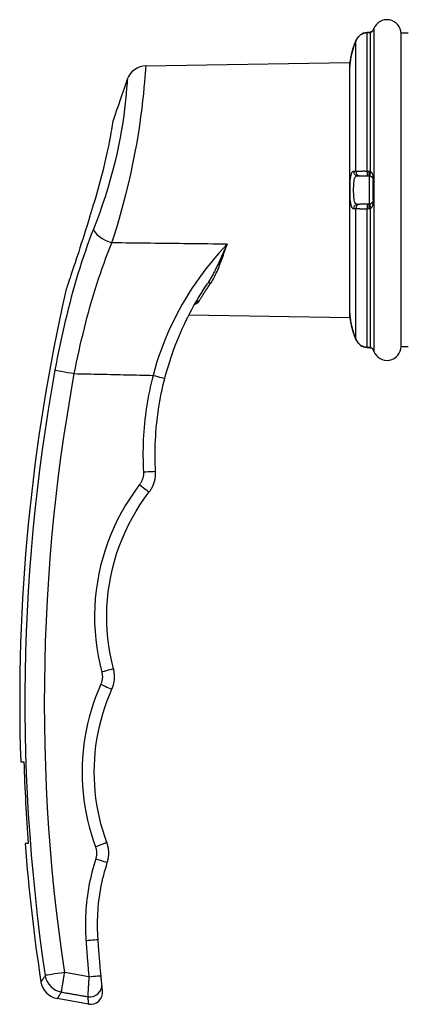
# Model space of a CAD drawing. Header units: inches. Extents: x 26 to 247, y 18 to 162.
# Tile 23 of 30: x 174.8 to 176.7, y 87.03 to 91.85. Entities that reach past the tile are written whole.
import ezdxf

# ---------------------------------------------------------------- set-up
doc = ezdxf.new("R2010")
doc.units = ezdxf.units.IN
doc.header["$MEASUREMENT"] = 0
doc.layers.add('Visible Edges(ANSI)', color=7, linetype='Continuous', lineweight=25)
doc.layers.add('Visible Tangent Edges(ANSI)', color=7, linetype='Continuous', lineweight=25)

msp = doc.modelspace()

# ---------------------------------------------------------------- linework, layer by layer
at = {"layer": 'Visible Edges(ANSI)'}
for p, q in [((176.5114, 91.7844), (176.5024, 91.7837)), ((176.6683, 90.2447), (176.6683, 91.7801)), ((176.7038, 91.7801), (176.6683, 91.7801)), ((175.4206, 91.62), (176.4164, 91.6374)), ((176.4164, 91.6374), (176.4164, 90.3874)), ((176.4549, 91.0826), (176.4658, 91.0824)), ((176.4658, 91.0824), (176.5035, 91.0818)), ((176.5035, 91.0818), (176.5126, 91.0816)), ((176.5319, 90.9628), (176.5319, 91.0619)), ((176.4658, 90.9423), (176.4549, 90.9422)), ((176.5035, 90.943), (176.4658, 90.9423)), ((176.5126, 90.9432), (176.5035, 90.943)), ((175.6631, 90.4602), (175.6631, 90.4601)), ((175.6311, 90.4011), (176.4164, 90.3874)), ((176.5024, 90.2411), (176.5114, 90.2404)), ((176.7038, 90.2447), (176.6683, 90.2447)), ((174.8079, 88.2124), (174.8236, 88.2124)), ((174.8453, 87.8124), (174.8296, 87.8124)), ((175.1391, 87.026), (174.9871, 87.0528))]:
    msp.add_line(p, q, dxfattribs=at)
at = {"layer": 'Visible Edges(ANSI)', "flags": 128}
for points in [[(176.5024, 91.7837), (176.4936, 91.7824), (176.4851, 91.78), (176.477, 91.7763), (176.4695, 91.7716), (176.4628, 91.766), (176.4568, 91.7594), (176.4519, 91.7521), (176.4479, 91.7442)], [(176.5332, 91.7964), (176.5327, 91.7954), (176.5315, 91.7936), (176.5281, 91.7897), (176.5235, 91.7865), (176.5208, 91.7855), (176.5179, 91.785)], [(176.5322, 91.7946), (176.5299, 91.7914), (176.5266, 91.7884), (176.5225, 91.7861), (176.5179, 91.785)], [(176.4365, 91.7132), (176.4337, 91.7044), (176.4311, 91.6955), (176.4288, 91.6867), (176.4266, 91.678), (176.4247, 91.6697), (176.4231, 91.6617), (176.4217, 91.6541), (176.4205, 91.6471), (176.4196, 91.6407), (176.4188, 91.635), (176.4183, 91.63), (176.4178, 91.6259), (176.4175, 91.6226), (176.4173, 91.6203), (176.4172, 91.6188), (176.4172, 91.6184)], [(175.1674, 90.9504), (175.1748, 90.9744), (175.182, 90.9987), (175.189, 91.023), (175.1958, 91.0474), (175.2023, 91.0716), (175.2085, 91.0956), (175.2144, 91.1192), (175.2199, 91.1423), (175.2251, 91.1647), (175.2299, 91.1864), (175.2343, 91.2073), (175.2384, 91.2272), (175.2421, 91.2459), (175.2454, 91.2634), (175.2483, 91.2796), (175.2509, 91.2944), (175.2532, 91.3077), (175.2551, 91.3193), (175.2567, 91.3293), (175.258, 91.3375), (175.259, 91.344), (175.2597, 91.3486), (175.2602, 91.3514), (175.2603, 91.3524)], [(176.5126, 91.0816), (176.5127, 91.0816), (176.5129, 91.0816), (176.513, 91.0816), (176.5131, 91.0816), (176.5133, 91.0816), (176.5134, 91.0816), (176.5136, 91.0816), (176.5137, 91.0816), (176.5139, 91.0816), (176.514, 91.0815), (176.5142, 91.0815), (176.5143, 91.0815), (176.5144, 91.0815), (176.5146, 91.0815), (176.5147, 91.0815), (176.5149, 91.0815), (176.515, 91.0814), (176.5152, 91.0814), (176.5153, 91.0814), (176.5154, 91.0814), (176.5156, 91.0813), (176.5157, 91.0813), (176.5159, 91.0813), (176.516, 91.0813)], [(176.516, 91.0813), (176.5172, 91.081), (176.5184, 91.0806), (176.5195, 91.0802), (176.5206, 91.0797), (176.5217, 91.0792), (176.5227, 91.0786), (176.5236, 91.078), (176.5245, 91.0773), (176.5253, 91.0766), (176.5261, 91.0759), (176.5269, 91.0751), (176.5276, 91.0743), (176.5282, 91.0735), (176.5288, 91.0726), (176.5293, 91.0717), (176.5298, 91.0708), (176.5303, 91.0698), (176.5307, 91.0688), (176.531, 91.0678), (176.5313, 91.0667), (176.5316, 91.0655), (176.5318, 91.0644), (176.5319, 91.0632), (176.5319, 91.0619)], [(175.1469, 90.8845), (175.1478, 90.8873), (175.1486, 90.89), (175.1495, 90.8928), (175.1503, 90.8955), (175.1512, 90.8983), (175.152, 90.901), (175.1529, 90.9038), (175.1538, 90.9065), (175.1546, 90.9093), (175.1555, 90.9121), (175.1563, 90.9148), (175.1572, 90.9176), (175.1581, 90.9203), (175.1589, 90.9231), (175.1598, 90.9259), (175.1606, 90.9286), (175.1615, 90.9314), (175.1623, 90.9341), (175.1632, 90.9368), (175.1641, 90.9396), (175.1649, 90.9423), (175.1658, 90.945), (175.1666, 90.9477), (175.1674, 90.9504)], [(176.516, 90.9435), (176.5159, 90.9435), (176.5157, 90.9435), (176.5156, 90.9434), (176.5154, 90.9434), (176.5153, 90.9434), (176.5152, 90.9434), (176.515, 90.9434), (176.5149, 90.9433), (176.5147, 90.9433), (176.5146, 90.9433), (176.5144, 90.9433), (176.5143, 90.9433), (176.5142, 90.9432), (176.514, 90.9432), (176.5139, 90.9432), (176.5137, 90.9432), (176.5136, 90.9432), (176.5134, 90.9432), (176.5133, 90.9432), (176.5131, 90.9432), (176.513, 90.9432), (176.5129, 90.9432), (176.5127, 90.9432), (176.5126, 90.9432)], [(176.5319, 90.9628), (176.5319, 90.9616), (176.5318, 90.9604), (176.5316, 90.9592), (176.5313, 90.9581), (176.531, 90.957), (176.5307, 90.956), (176.5303, 90.955), (176.5298, 90.954), (176.5293, 90.9531), (176.5288, 90.9522), (176.5282, 90.9513), (176.5275, 90.9505), (176.5269, 90.9497), (176.5261, 90.9489), (176.5253, 90.9481), (176.5245, 90.9474), (176.5236, 90.9468), (176.5227, 90.9461), (176.5217, 90.9456), (176.5206, 90.945), (176.5195, 90.9446), (176.5184, 90.9441), (176.5172, 90.9438), (176.516, 90.9435)], [(175.1469, 90.8845), (175.1397, 90.8613), (175.1325, 90.8383), (175.1253, 90.8155), (175.1182, 90.7932), (175.1113, 90.7715), (175.1045, 90.7504), (175.098, 90.7301), (175.0916, 90.7105), (175.0855, 90.6917), (175.0796, 90.6736), (175.074, 90.6565), (175.0686, 90.6402), (175.0635, 90.6248), (175.0586, 90.61), (175.054, 90.596), (175.0496, 90.5829), (175.0456, 90.5708), (175.0419, 90.5599), (175.0387, 90.5503), (175.0359, 90.5421), (175.0337, 90.5355), (175.0321, 90.5307), (175.0311, 90.5278), (175.0308, 90.5268)], [(175.513, 90.0901), (175.5185, 90.1109), (175.5243, 90.1316), (175.5304, 90.1522), (175.5368, 90.1728), (175.5435, 90.1933), (175.5505, 90.2136), (175.5578, 90.2339), (175.5654, 90.254), (175.5732, 90.274), (175.5813, 90.2938), (175.5897, 90.3135), (175.5983, 90.333), (175.6072, 90.3523), (175.6163, 90.3715), (175.6257, 90.3905), (175.6354, 90.4093), (175.6452, 90.4279), (175.6553, 90.4464), (175.6657, 90.4646), (175.6763, 90.4827), (175.6871, 90.5006), (175.6981, 90.5183), (175.7094, 90.5358), (175.7209, 90.5532)], [(176.4172, 90.4064), (176.4172, 90.4059), (176.4173, 90.4045), (176.4175, 90.4022), (176.4178, 90.3989), (176.4183, 90.3948), (176.4188, 90.3898), (176.4196, 90.3841), (176.4205, 90.3777), (176.4217, 90.3707), (176.4231, 90.3631), (176.4247, 90.3551), (176.4266, 90.3467), (176.4288, 90.3381), (176.4311, 90.3293), (176.4337, 90.3204), (176.4365, 90.3115)], [(176.4479, 90.2806), (176.4519, 90.2727), (176.4568, 90.2654), (176.4628, 90.2588), (176.4695, 90.2532), (176.477, 90.2484), (176.4851, 90.2448), (176.4936, 90.2423), (176.5024, 90.2411)], [(176.5332, 90.2284), (176.5327, 90.2294), (176.5315, 90.2312), (176.5281, 90.2351), (176.5235, 90.2383), (176.5208, 90.2393), (176.5179, 90.2398)], [(176.5322, 90.2302), (176.5299, 90.2334), (176.5266, 90.2364), (176.5225, 90.2387), (176.5179, 90.2398)], [(175.4679, 89.6337), (175.467, 89.6528), (175.4663, 89.672), (175.4658, 89.6912), (175.4656, 89.7104), (175.4657, 89.7296), (175.466, 89.7488), (175.4665, 89.768), (175.4673, 89.7872), (175.4683, 89.8063), (175.4696, 89.8255), (175.4711, 89.8446), (175.4729, 89.8637), (175.4749, 89.8828), (175.4772, 89.9018), (175.4796, 89.9208), (175.4824, 89.9398), (175.4854, 89.9588), (175.4886, 89.9777), (175.4921, 89.9965), (175.4958, 90.0154), (175.4997, 90.0341), (175.5039, 90.0528), (175.5083, 90.0715), (175.513, 90.0901)], [(175.4369, 89.5338), (175.4396, 89.5374), (175.4421, 89.541), (175.4446, 89.5448), (175.4469, 89.5486), (175.4492, 89.5524), (175.4513, 89.5564), (175.4533, 89.5604), (175.4551, 89.5644), (175.4569, 89.5685), (175.4585, 89.5727), (175.46, 89.5768), (175.4614, 89.5811), (175.4627, 89.5853), (175.4638, 89.5896), (175.4648, 89.594), (175.4656, 89.5983), (175.4664, 89.6027), (175.467, 89.6071), (175.4675, 89.6115), (175.4678, 89.6159), (175.468, 89.6204), (175.4681, 89.6248), (175.4681, 89.6293), (175.4679, 89.6337)], [(175.2621, 88.6674), (175.253, 88.7044), (175.2454, 88.7418), (175.2392, 88.7794), (175.2344, 88.8172), (175.2311, 88.8552), (175.2293, 88.8932), (175.2288, 88.9313), (175.2299, 88.9694), (175.2324, 89.0074), (175.2363, 89.0453), (175.2417, 89.083), (175.2485, 89.1205), (175.2567, 89.1578), (175.2664, 89.1946), (175.2774, 89.2311), (175.2898, 89.2672), (175.3037, 89.3028), (175.3189, 89.3378), (175.3354, 89.3723), (175.3532, 89.4062), (175.3724, 89.4393), (175.3927, 89.4717), (175.4142, 89.5032), (175.4369, 89.5338)], [(175.2542, 88.5681), (175.2558, 88.572), (175.2574, 88.5759), (175.2588, 88.5799), (175.2601, 88.5839), (175.2614, 88.588), (175.2625, 88.5921), (175.2634, 88.5962), (175.2643, 88.6003), (175.2651, 88.6045), (175.2657, 88.6087), (175.2662, 88.6129), (175.2666, 88.6171), (175.2669, 88.6213), (175.267, 88.6255), (175.2671, 88.6298), (175.267, 88.634), (175.2668, 88.6382), (175.2665, 88.6424), (175.266, 88.6466), (175.2655, 88.6508), (175.2648, 88.655), (175.264, 88.6591), (175.2631, 88.6633), (175.2621, 88.6674)], [(175.2296, 87.8167), (175.219, 87.847), (175.2093, 87.8776), (175.2007, 87.9086), (175.193, 87.9398), (175.1864, 87.9712), (175.1808, 88.0028), (175.1762, 88.0346), (175.1726, 88.0665), (175.17, 88.0985), (175.1685, 88.1305), (175.168, 88.1626), (175.1686, 88.1947), (175.1701, 88.2268), (175.1727, 88.2588), (175.1763, 88.2907), (175.181, 88.3225), (175.1866, 88.3541), (175.1933, 88.3855), (175.201, 88.4167), (175.2097, 88.4477), (175.2194, 88.4783), (175.23, 88.5086), (175.2416, 88.5386), (175.2542, 88.5681)], [(175.2316, 87.719), (175.2328, 87.723), (175.2339, 87.727), (175.2349, 87.731), (175.2358, 87.7351), (175.2366, 87.7392), (175.2372, 87.7433), (175.2378, 87.7474), (175.2382, 87.7515), (175.2385, 87.7556), (175.2387, 87.7598), (175.2388, 87.7639), (175.2388, 87.7681), (175.2386, 87.7722), (175.2384, 87.7763), (175.238, 87.7805), (175.2375, 87.7846), (175.2369, 87.7887), (175.2362, 87.7927), (175.2354, 87.7968), (175.2344, 87.8008), (175.2334, 87.8048), (175.2322, 87.8088), (175.2309, 87.8128), (175.2296, 87.8167)], [(175.1864, 87.3426), (175.1854, 87.3585), (175.1846, 87.3743), (175.1841, 87.3902), (175.1839, 87.4061), (175.1839, 87.4219), (175.1841, 87.4378), (175.1847, 87.4537), (175.1854, 87.4696), (175.1864, 87.4854), (175.1877, 87.5013), (175.1892, 87.5171), (175.191, 87.5329), (175.193, 87.5487), (175.1953, 87.5645), (175.1978, 87.5802), (175.2006, 87.5959), (175.2036, 87.6115), (175.2069, 87.627), (175.2104, 87.6425), (175.2142, 87.658), (175.2182, 87.6734), (175.2224, 87.6887), (175.2269, 87.7039), (175.2316, 87.719)], [(175.2008, 87.1658), (175.2002, 87.1731), (175.1995, 87.1805), (175.1988, 87.1879), (175.1982, 87.1952), (175.1975, 87.2026), (175.1969, 87.2099), (175.1962, 87.2173), (175.1956, 87.2247), (175.195, 87.232), (175.1944, 87.2394), (175.1937, 87.2468), (175.1931, 87.2542), (175.1925, 87.2615), (175.192, 87.2689), (175.1914, 87.2763), (175.1908, 87.2836), (175.1902, 87.291), (175.1896, 87.2984), (175.1891, 87.3057), (175.1885, 87.3131), (175.188, 87.3205), (175.1874, 87.3279), (175.1869, 87.3352), (175.1864, 87.3426)], [(175.2047, 87.1249), (175.2046, 87.1255), (175.2046, 87.1262), (175.2045, 87.127), (175.2044, 87.128), (175.2043, 87.1291), (175.2042, 87.1303), (175.204, 87.1317), (175.2039, 87.1331), (175.2038, 87.1346), (175.2036, 87.1363), (175.2034, 87.138), (175.2033, 87.1398), (175.2031, 87.1417), (175.2029, 87.1436), (175.2027, 87.1457), (175.2025, 87.1478), (175.2023, 87.1499), (175.2021, 87.1521), (175.2019, 87.1543), (175.2017, 87.1566), (175.2015, 87.1588), (175.2013, 87.1611), (175.201, 87.1634), (175.2008, 87.1658)], [(175.2081, 87.0901), (175.2081, 87.0902), (175.2081, 87.0904), (175.2081, 87.0907), (175.208, 87.0911), (175.208, 87.0916), (175.2079, 87.0923), (175.2078, 87.0931), (175.2078, 87.094), (175.2077, 87.095), (175.2075, 87.0962), (175.2074, 87.0975), (175.2073, 87.0989), (175.2071, 87.1004), (175.207, 87.102), (175.2068, 87.1038), (175.2066, 87.1056), (175.2064, 87.1076), (175.2062, 87.1097), (175.206, 87.112), (175.2057, 87.1143), (175.2055, 87.1168), (175.2052, 87.1194), (175.205, 87.1221), (175.2047, 87.1249)]]:
    msp.add_lwpolyline(points, dxfattribs=at)
at = {"layer": 'Visible Edges(ANSI)'}
for centre, radius, start, end in [((176.5994, 91.7775), 0.0689, 0, 158.6362), ((176.5516, 91.7911), 0.0197, 151.635, 169.6713), ((176.517, 91.8098), 0.0197, 331.635, 338.6362), ((175.4223, 91.5216), 0.0984, 91, 160.4169), ((176.8239, 91.5925), 0.4076, 176.3847, 180), ((176.4368, 91.6169), 0.0197, 175.8475, 176.3847), ((183.9032, 88.5045), 9.1, 160.41692, 161.76292), ((183.9032, 88.5045), 9.1, 167.16009, 181.83957), ((176.8239, 90.4323), 0.4076, 180, 183.6153), ((176.4368, 90.4078), 0.0197, 183.6153, 184.1525), ((176.5516, 90.2337), 0.0197, 190.3287, 208.365), ((176.517, 90.215), 0.0197, 21.3638, 28.365), ((176.5994, 90.2473), 0.0689, 201.3638, 0), ((183.9032, 88.5045), 9.0843, 181.84275, 184.36951), ((183.9032, 88.5045), 9.1, 184.36196, 188.65604), ((175.0042, 87.1498), 0.0984, 188.656, 260), ((175.1494, 87.0842), 0.0591, 260, 5.7812)]:
    msp.add_arc(centre, radius, start, end, dxfattribs=at)
for centre, major_axis, ratio, start_param, end_param in [((176.5105, 91.7882), (-0.0349, -0.0026), 0.109206, 1.589466, 1.777194), ((176.8287, 91.5862), (0.0001, -0.4123), 0.999862, 4.318928, 4.398966), ((176.8287, 90.4386), (-0.0001, -0.4123), 0.999862, 5.02581, 5.105859), ((176.5105, 90.2366), (-0.0349, 0.0026), 0.109206, 4.505991, 4.69372)]:
    msp.add_ellipse(centre, major_axis=major_axis, ratio=ratio, start_param=start_param, end_param=end_param, dxfattribs=at)
at = {"layer": 'Visible Tangent Edges(ANSI)'}
for p, q in [((176.5343, 91.8004), (176.5343, 91.7988)), ((176.5353, 91.8026), (176.5353, 90.2222)), ((176.5024, 91.7836), (176.5115, 91.7843)), ((176.5024, 91.1038), (176.5024, 91.7836)), ((176.5184, 91.1029), (176.5184, 91.7849)), ((176.448, 91.1031), (176.448, 91.7442)), ((176.5115, 91.1036), (176.5024, 91.1038)), ((176.5126, 91.0816), (176.5126, 90.9432)), ((176.5343, 91.0625), (176.5343, 90.9622)), ((176.448, 90.2806), (176.448, 90.9217)), ((176.5024, 90.921), (176.5115, 90.9212)), ((176.5024, 90.2412), (176.5024, 90.921)), ((176.5184, 90.2399), (176.5184, 90.9219)), ((176.5115, 90.2405), (176.5024, 90.2412)), ((176.5343, 90.226), (176.5343, 90.2244)), ((175.1415, 87.1603), (175.0231, 87.1809))]:
    msp.add_line(p, q, dxfattribs=at)
at = {"layer": 'Visible Tangent Edges(ANSI)', "flags": 128}
for points in [[(176.5184, 91.7849), (176.5196, 91.7851), (176.5208, 91.7853), (176.5219, 91.7857), (176.523, 91.7861), (176.524, 91.7866), (176.525, 91.7872), (176.526, 91.7878), (176.5269, 91.7884), (176.5277, 91.7891), (176.5285, 91.7898), (176.5292, 91.7906), (176.5299, 91.7913), (176.5306, 91.7921), (176.5312, 91.7928), (176.5317, 91.7936), (176.5322, 91.7944), (176.5326, 91.7951), (176.533, 91.7958), (176.5334, 91.7965), (176.5337, 91.7972), (176.5339, 91.7977), (176.5341, 91.7982), (176.5342, 91.7986), (176.5343, 91.7988)], [(176.448, 91.7442), (176.4492, 91.7469), (176.4505, 91.7495), (176.4519, 91.7521), (176.4535, 91.7546), (176.4551, 91.757), (176.4569, 91.7594), (176.4588, 91.7617), (176.4608, 91.7638), (176.4628, 91.7659), (176.465, 91.7679), (176.4673, 91.7698), (176.4696, 91.7716), (176.4721, 91.7733), (176.4746, 91.7748), (176.4771, 91.7763), (176.4798, 91.7776), (176.4824, 91.7788), (176.4852, 91.7799), (176.488, 91.7808), (176.4908, 91.7816), (176.4937, 91.7823), (176.4966, 91.7829), (176.4995, 91.7833), (176.5024, 91.7836)], [(176.5115, 91.7843), (176.5118, 91.7843), (176.5121, 91.7843), (176.5123, 91.7843), (176.5126, 91.7844), (176.5129, 91.7844), (176.5132, 91.7844), (176.5135, 91.7844), (176.5138, 91.7845), (176.5141, 91.7845), (176.5144, 91.7845), (176.5147, 91.7845), (176.5149, 91.7846), (176.5152, 91.7846), (176.5155, 91.7846), (176.5158, 91.7846), (176.5161, 91.7847), (176.5164, 91.7847), (176.5167, 91.7847), (176.517, 91.7847), (176.5172, 91.7848), (176.5175, 91.7848), (176.5178, 91.7848), (176.5181, 91.7848), (176.5184, 91.7849)], [(176.4172, 91.6182), (176.4172, 91.6184), (176.4172, 91.619), (176.4173, 91.6201), (176.4174, 91.6215), (176.4176, 91.6234), (176.4178, 91.6257), (176.4181, 91.6283), (176.4184, 91.6313), (176.4188, 91.6347), (176.4193, 91.6384), (176.4198, 91.6425), (176.4205, 91.6468), (176.4212, 91.6514), (176.4221, 91.6563), (176.4231, 91.6614), (176.4241, 91.6667), (176.4253, 91.6722), (176.4266, 91.6778), (176.428, 91.6836), (176.4295, 91.6894), (176.4311, 91.6953), (176.4328, 91.7013), (176.4347, 91.7073), (176.4365, 91.7132)], [(176.4365, 91.7132), (176.437, 91.7146), (176.4374, 91.7159), (176.4378, 91.7172), (176.4383, 91.7185), (176.4387, 91.7198), (176.4392, 91.7211), (176.4396, 91.7224), (176.4401, 91.7237), (176.4405, 91.725), (176.441, 91.7263), (176.4415, 91.7275), (176.4419, 91.7288), (176.4424, 91.7301), (176.4429, 91.7314), (176.4434, 91.7327), (176.4439, 91.734), (176.4444, 91.7353), (176.4449, 91.7366), (176.4454, 91.7378), (176.4459, 91.7391), (176.4464, 91.7404), (176.4469, 91.7417), (176.4474, 91.7429), (176.448, 91.7442)], [(175.2542, 90.7537), (175.2685, 90.7986), (175.2827, 90.8452), (175.2966, 90.893), (175.31, 90.9417), (175.3229, 90.9911), (175.335, 91.0409), (175.3464, 91.0907), (175.3571, 91.1402), (175.3668, 91.1891), (175.3757, 91.2371), (175.3835, 91.2837), (175.3904, 91.3283), (175.3964, 91.3709), (175.4015, 91.411), (175.4059, 91.4484), (175.4095, 91.4829), (175.4125, 91.514), (175.415, 91.5416), (175.4169, 91.5653), (175.4183, 91.5849), (175.4194, 91.6), (175.4203, 91.6106), (175.4209, 91.6169), (175.4211, 91.6187)], [(175.3301, 91.5535), (175.3299, 91.5519), (175.3294, 91.5466), (175.3286, 91.5376), (175.3276, 91.5247), (175.3263, 91.5081), (175.3245, 91.4879), (175.3223, 91.4645), (175.3195, 91.438), (175.316, 91.4088), (175.3118, 91.377), (175.3068, 91.3429), (175.301, 91.3068), (175.2942, 91.2689), (175.2865, 91.2294), (175.2777, 91.1887), (175.2679, 91.1473), (175.2573, 91.1053), (175.2458, 91.0631), (175.2335, 91.021), (175.2205, 90.9792), (175.2068, 90.938), (175.1927, 90.8976), (175.1782, 90.8582), (175.1636, 90.8202)], [(176.4365, 91.1031), (176.4328, 91.1024), (176.4295, 91.1002), (176.4266, 91.0965), (176.4241, 91.0913), (176.4221, 91.0848), (176.4205, 91.077), (176.4193, 91.0681), (176.4184, 91.0582), (176.4178, 91.0474), (176.4174, 91.036), (176.4172, 91.0243), (176.4172, 91.0124), (176.4172, 91.0004), (176.4174, 90.9888), (176.4178, 90.9775), (176.4184, 90.9668), (176.4193, 90.9568), (176.4205, 90.9478), (176.4221, 90.9399), (176.4241, 90.9334), (176.4266, 90.9283), (176.4295, 90.9246), (176.4329, 90.9224), (176.4365, 90.9217)], [(176.448, 91.1031), (176.4474, 91.1031), (176.4469, 91.1031), (176.4464, 91.1031), (176.4459, 91.1031), (176.4454, 91.1031), (176.4449, 91.1031), (176.4444, 91.1031), (176.4439, 91.1031), (176.4434, 91.1031), (176.4429, 91.1031), (176.4424, 91.1031), (176.4419, 91.1031), (176.4415, 91.1031), (176.441, 91.1031), (176.4405, 91.1031), (176.4401, 91.1031), (176.4396, 91.1031), (176.4392, 91.1031), (176.4387, 91.1031), (176.4383, 91.1031), (176.4378, 91.1031), (176.4374, 91.1031), (176.437, 91.1031), (176.4365, 91.1031)], [(176.4549, 90.9422), (176.4514, 90.9427), (176.4482, 90.9443), (176.4454, 90.9471), (176.4431, 90.951), (176.4411, 90.9561), (176.4396, 90.9621), (176.4385, 90.9691), (176.4376, 90.9768), (176.4371, 90.9852), (176.4367, 90.994), (176.4365, 91.0031), (176.4365, 91.0124), (176.4365, 91.0217), (176.4367, 91.0308), (176.437, 91.0397), (176.4376, 91.0481), (176.4385, 91.0558), (176.4396, 91.0627), (176.4411, 91.0687), (176.4431, 91.0737), (176.4454, 91.0777), (176.4482, 91.0805), (176.4514, 91.0821), (176.4549, 91.0826)], [(176.5024, 91.1038), (176.4995, 91.1038), (176.4966, 91.1038), (176.4937, 91.1038), (176.4908, 91.1039), (176.488, 91.1039), (176.4852, 91.1039), (176.4824, 91.1039), (176.4797, 91.1039), (176.4771, 91.1038), (176.4745, 91.1038), (176.472, 91.1038), (176.4696, 91.1038), (176.4672, 91.1037), (176.465, 91.1037), (176.4628, 91.1037), (176.4607, 91.1036), (176.4588, 91.1036), (176.4569, 91.1035), (176.4551, 91.1034), (176.4535, 91.1034), (176.4519, 91.1033), (176.4505, 91.1032), (176.4492, 91.1031), (176.448, 91.1031)], [(176.5184, 91.1029), (176.5181, 91.1029), (176.5178, 91.103), (176.5175, 91.103), (176.5172, 91.1031), (176.517, 91.1031), (176.5167, 91.1032), (176.5164, 91.1032), (176.5161, 91.1033), (176.5158, 91.1033), (176.5155, 91.1033), (176.5152, 91.1034), (176.5149, 91.1034), (176.5147, 91.1034), (176.5144, 91.1035), (176.5141, 91.1035), (176.5138, 91.1035), (176.5135, 91.1035), (176.5132, 91.1035), (176.5129, 91.1036), (176.5126, 91.1036), (176.5123, 91.1036), (176.5121, 91.1036), (176.5118, 91.1036), (176.5115, 91.1036)], [(176.5343, 91.0625), (176.5342, 91.065), (176.5341, 91.0675), (176.5339, 91.0699), (176.5337, 91.0722), (176.5334, 91.0744), (176.533, 91.0766), (176.5326, 91.0786), (176.5322, 91.0807), (176.5317, 91.0826), (176.5312, 91.0845), (176.5306, 91.0863), (176.5299, 91.0881), (176.5292, 91.0898), (176.5285, 91.0914), (176.5277, 91.093), (176.5269, 91.0945), (176.526, 91.0959), (176.525, 91.0973), (176.524, 91.0985), (176.523, 91.0996), (176.5219, 91.1007), (176.5208, 91.1015), (176.5196, 91.1023), (176.5184, 91.1029)], [(176.5184, 90.9219), (176.5196, 90.9225), (176.5208, 90.9232), (176.5219, 90.9241), (176.523, 90.9251), (176.524, 90.9263), (176.525, 90.9275), (176.526, 90.9288), (176.5268, 90.9302), (176.5277, 90.9317), (176.5285, 90.9333), (176.5292, 90.935), (176.5299, 90.9367), (176.5306, 90.9385), (176.5311, 90.9403), (176.5317, 90.9422), (176.5322, 90.9441), (176.5326, 90.9461), (176.533, 90.9482), (176.5334, 90.9504), (176.5337, 90.9526), (176.5339, 90.9549), (176.5341, 90.9573), (176.5342, 90.9597), (176.5343, 90.9622)], [(176.4365, 90.9217), (176.437, 90.9217), (176.4374, 90.9217), (176.4378, 90.9217), (176.4383, 90.9217), (176.4387, 90.9217), (176.4392, 90.9217), (176.4396, 90.9217), (176.4401, 90.9217), (176.4405, 90.9217), (176.441, 90.9217), (176.4415, 90.9217), (176.4419, 90.9217), (176.4424, 90.9217), (176.4429, 90.9217), (176.4434, 90.9217), (176.4439, 90.9217), (176.4444, 90.9217), (176.4449, 90.9217), (176.4454, 90.9217), (176.4459, 90.9217), (176.4464, 90.9217), (176.4469, 90.9217), (176.4474, 90.9217), (176.448, 90.9217)], [(176.448, 90.9217), (176.4492, 90.9216), (176.4505, 90.9216), (176.4519, 90.9215), (176.4535, 90.9214), (176.4551, 90.9213), (176.4569, 90.9213), (176.4588, 90.9212), (176.4608, 90.9212), (176.4628, 90.9211), (176.465, 90.9211), (176.4673, 90.921), (176.4696, 90.921), (176.4721, 90.921), (176.4746, 90.921), (176.4771, 90.9209), (176.4798, 90.9209), (176.4824, 90.9209), (176.4852, 90.9209), (176.488, 90.9209), (176.4908, 90.9209), (176.4937, 90.9209), (176.4966, 90.921), (176.4995, 90.921), (176.5024, 90.921)], [(176.5115, 90.9212), (176.5118, 90.9212), (176.5121, 90.9212), (176.5123, 90.9212), (176.5126, 90.9212), (176.5129, 90.9212), (176.5132, 90.9212), (176.5135, 90.9213), (176.5138, 90.9213), (176.5141, 90.9213), (176.5144, 90.9213), (176.5147, 90.9214), (176.5149, 90.9214), (176.5152, 90.9214), (176.5155, 90.9215), (176.5158, 90.9215), (176.5161, 90.9215), (176.5164, 90.9216), (176.5167, 90.9216), (176.517, 90.9217), (176.5172, 90.9217), (176.5175, 90.9218), (176.5178, 90.9218), (176.5181, 90.9219), (176.5184, 90.9219)], [(175.1636, 90.8202), (175.1534, 90.794), (175.1435, 90.7675), (175.1338, 90.7406), (175.1242, 90.7135), (175.1149, 90.6861), (175.1058, 90.6584), (175.0969, 90.6305), (175.0882, 90.6024), (175.0797, 90.574), (175.0714, 90.5455), (175.0634, 90.5168), (175.0555, 90.4879), (175.0478, 90.4589), (175.0403, 90.4297), (175.033, 90.4003), (175.0258, 90.3707), (175.0189, 90.341), (175.0121, 90.3112), (175.0055, 90.2813), (174.9991, 90.2513), (174.993, 90.2212), (174.987, 90.1911), (174.9812, 90.1609), (174.9756, 90.1307)], [(175.0703, 90.1135), (175.0758, 90.1415), (175.0815, 90.1695), (175.0874, 90.1975), (175.0934, 90.2254), (175.0997, 90.2532), (175.1061, 90.281), (175.1128, 90.3087), (175.1196, 90.3362), (175.1266, 90.3637), (175.1337, 90.3909), (175.1411, 90.4181), (175.1486, 90.445), (175.1563, 90.4718), (175.1642, 90.4985), (175.1724, 90.525), (175.1807, 90.5513), (175.1892, 90.5774), (175.1979, 90.6033), (175.2067, 90.629), (175.2158, 90.6545), (175.2251, 90.6797), (175.2346, 90.7046), (175.2443, 90.7293), (175.2542, 90.7537)], [(175.818, 90.7471), (175.7945, 90.7473), (175.771, 90.7476), (175.7475, 90.7479), (175.724, 90.7482), (175.7005, 90.7484), (175.677, 90.7487), (175.6535, 90.749), (175.6301, 90.7493), (175.6066, 90.7495), (175.5831, 90.7498), (175.5596, 90.7501), (175.5361, 90.7504), (175.5126, 90.7506), (175.4891, 90.7509), (175.4656, 90.7512), (175.4421, 90.7515), (175.4186, 90.7517), (175.3952, 90.752), (175.3717, 90.7523), (175.3482, 90.7526), (175.3247, 90.7529), (175.3012, 90.7531), (175.2777, 90.7534), (175.2542, 90.7537)], [(175.818, 90.7471), (175.7973, 90.7251), (175.7771, 90.7026), (175.7573, 90.6797), (175.7378, 90.6564), (175.7188, 90.6325), (175.7002, 90.6083), (175.6821, 90.5835), (175.6644, 90.5583), (175.6472, 90.5327), (175.6305, 90.5067), (175.6143, 90.4803), (175.5986, 90.4535), (175.5835, 90.4263), (175.5688, 90.3987), (175.5548, 90.3708), (175.5413, 90.3424), (175.5283, 90.3137), (175.516, 90.2846), (175.5043, 90.2553), (175.4932, 90.2256), (175.4827, 90.1957), (175.4729, 90.1656), (175.4637, 90.1353), (175.4553, 90.1049)], [(175.818, 90.7471), (175.8139, 90.7383), (175.8099, 90.7296), (175.8059, 90.7209), (175.8019, 90.7122), (175.798, 90.7036), (175.7941, 90.695), (175.7902, 90.6865), (175.7863, 90.678), (175.7825, 90.6696), (175.7786, 90.6612), (175.7748, 90.6529), (175.7709, 90.6447), (175.767, 90.6366), (175.7631, 90.6285), (175.7592, 90.6206), (175.7552, 90.6127), (175.7512, 90.6048), (175.7471, 90.5971), (175.7429, 90.5895), (175.7387, 90.582), (175.7344, 90.5746), (175.73, 90.5673), (175.7255, 90.5602), (175.7209, 90.5532)], [(175.7378, 90.5569), (175.7421, 90.5633), (175.7463, 90.5699), (175.7503, 90.5767), (175.7541, 90.5836), (175.7578, 90.5907), (175.7614, 90.598), (175.7649, 90.6053), (175.7683, 90.6128), (175.7716, 90.6205), (175.7748, 90.6282), (175.778, 90.6361), (175.7811, 90.644), (175.7841, 90.6521), (175.7872, 90.6603), (175.7902, 90.6686), (175.7932, 90.677), (175.7962, 90.6855), (175.7993, 90.6941), (175.8023, 90.7027), (175.8054, 90.7115), (175.8084, 90.7203), (175.8116, 90.7291), (175.8147, 90.7381), (175.818, 90.7471)], [(175.6808, 90.4679), (175.6826, 90.471), (175.6845, 90.4742), (175.6864, 90.4774), (175.6884, 90.4807), (175.6904, 90.484), (175.6925, 90.4874), (175.6946, 90.4908), (175.6968, 90.4943), (175.699, 90.4979), (175.7012, 90.5015), (175.7035, 90.5052), (175.7059, 90.5089), (175.7083, 90.5126), (175.7107, 90.5165), (175.7132, 90.5203), (175.7158, 90.5242), (175.7184, 90.5282), (175.721, 90.5321), (175.7237, 90.5362), (175.7264, 90.5402), (175.7292, 90.5443), (175.732, 90.5485), (175.7349, 90.5527), (175.7378, 90.5569)], [(175.6594, 90.4537), (175.6607, 90.4541), (175.6619, 90.4546), (175.6631, 90.455), (175.6643, 90.4555), (175.6655, 90.456), (175.6666, 90.4565), (175.6677, 90.4571), (175.6688, 90.4576), (175.6698, 90.4582), (175.6708, 90.4587), (175.6717, 90.4593), (175.6727, 90.4599), (175.6735, 90.4605), (175.6744, 90.4611), (175.6752, 90.4618), (175.676, 90.4624), (175.6767, 90.4631), (175.6774, 90.4637), (175.6781, 90.4644), (175.6787, 90.4651), (175.6793, 90.4658), (175.6799, 90.4665), (175.6803, 90.4672), (175.6808, 90.4679)], [(176.4365, 90.3115), (176.4347, 90.3175), (176.4328, 90.3235), (176.4311, 90.3294), (176.4295, 90.3354), (176.428, 90.3412), (176.4266, 90.347), (176.4253, 90.3526), (176.4241, 90.3581), (176.423, 90.3634), (176.4221, 90.3685), (176.4212, 90.3734), (176.4205, 90.378), (176.4198, 90.3823), (176.4193, 90.3863), (176.4188, 90.39), (176.4184, 90.3934), (176.418, 90.3964), (176.4178, 90.399), (176.4176, 90.4012), (176.4174, 90.4031), (176.4173, 90.4046), (176.4172, 90.4057), (176.4172, 90.4063), (176.4172, 90.4066)], [(176.448, 90.2806), (176.4474, 90.2819), (176.4469, 90.2831), (176.4464, 90.2844), (176.4459, 90.2857), (176.4454, 90.287), (176.4449, 90.2882), (176.4444, 90.2895), (176.4439, 90.2908), (176.4434, 90.2921), (176.4429, 90.2934), (176.4424, 90.2947), (176.4419, 90.2959), (176.4415, 90.2972), (176.441, 90.2985), (176.4405, 90.2998), (176.4401, 90.3011), (176.4396, 90.3024), (176.4392, 90.3037), (176.4387, 90.305), (176.4383, 90.3063), (176.4378, 90.3076), (176.4374, 90.3089), (176.437, 90.3102), (176.4365, 90.3115)], [(176.5024, 90.2412), (176.4995, 90.2415), (176.4966, 90.2419), (176.4937, 90.2425), (176.4908, 90.2432), (176.488, 90.244), (176.4852, 90.2449), (176.4824, 90.246), (176.4798, 90.2472), (176.4771, 90.2485), (176.4746, 90.25), (176.472, 90.2515), (176.4696, 90.2532), (176.4673, 90.255), (176.465, 90.2569), (176.4628, 90.2589), (176.4608, 90.261), (176.4588, 90.2631), (176.4569, 90.2654), (176.4551, 90.2678), (176.4535, 90.2702), (176.4519, 90.2727), (176.4505, 90.2753), (176.4492, 90.2779), (176.448, 90.2806)], [(176.5184, 90.2399), (176.5181, 90.2399), (176.5178, 90.24), (176.5175, 90.24), (176.5172, 90.24), (176.517, 90.2401), (176.5167, 90.2401), (176.5164, 90.2401), (176.5161, 90.2401), (176.5158, 90.2402), (176.5155, 90.2402), (176.5152, 90.2402), (176.5149, 90.2402), (176.5147, 90.2403), (176.5144, 90.2403), (176.5141, 90.2403), (176.5138, 90.2403), (176.5135, 90.2404), (176.5132, 90.2404), (176.5129, 90.2404), (176.5126, 90.2404), (176.5123, 90.2404), (176.5121, 90.2405), (176.5118, 90.2405), (176.5115, 90.2405)], [(176.5343, 90.226), (176.5342, 90.2262), (176.5341, 90.2266), (176.5339, 90.2271), (176.5337, 90.2276), (176.5334, 90.2283), (176.533, 90.229), (176.5326, 90.2297), (176.5322, 90.2304), (176.5317, 90.2312), (176.5312, 90.232), (176.5306, 90.2327), (176.5299, 90.2335), (176.5292, 90.2342), (176.5285, 90.235), (176.5277, 90.2357), (176.5269, 90.2363), (176.526, 90.237), (176.525, 90.2376), (176.524, 90.2381), (176.523, 90.2386), (176.5219, 90.2391), (176.5208, 90.2394), (176.5196, 90.2397), (176.5184, 90.2399)], [(174.9756, 90.1307), (174.9584, 90.0334), (174.9422, 89.9358), (174.9271, 89.8379), (174.9131, 89.7398), (174.9002, 89.6415), (174.8883, 89.543), (174.8775, 89.4444), (174.8677, 89.3455), (174.859, 89.2466), (174.8515, 89.1475), (174.845, 89.0483), (174.8395, 88.949), (174.8352, 88.8496), (174.832, 88.7502), (174.8298, 88.6507), (174.8288, 88.5512), (174.8288, 88.4517), (174.8299, 88.3523), (174.8321, 88.2529), (174.8354, 88.1535), (174.8398, 88.0542), (174.8453, 87.955), (174.8519, 87.8559), (174.8595, 87.7569), (174.8682, 87.6581), (174.878, 87.5594), (174.8889, 87.461), (174.9008, 87.3627), (174.9138, 87.2646), (174.9278, 87.1667)], [(175.0231, 87.1809), (175.0087, 87.2811), (174.9955, 87.3815), (174.9834, 87.4821), (174.9724, 87.5829), (174.9625, 87.6839), (174.9538, 87.7851), (174.9463, 87.8864), (174.9398, 87.9879), (174.9346, 88.0895), (174.9304, 88.1911), (174.9275, 88.2928), (174.9256, 88.3946), (174.925, 88.4964), (174.9255, 88.5982), (174.9271, 88.7), (174.9299, 88.8018), (174.9338, 88.9036), (174.9389, 89.0052), (174.9452, 89.1068), (174.9526, 89.2083), (174.9611, 89.3096), (174.9708, 89.4108), (174.9816, 89.5118), (174.9936, 89.6127), (175.0067, 89.7133), (175.0209, 89.8137), (175.0363, 89.9139), (175.0527, 90.0138), (175.0703, 90.1135)], [(175.0703, 90.1135), (175.0863, 90.1131), (175.1024, 90.1128), (175.1184, 90.1124), (175.1345, 90.1121), (175.1505, 90.1117), (175.1665, 90.1113), (175.1826, 90.111), (175.1986, 90.1106), (175.2147, 90.1103), (175.2307, 90.1099), (175.2467, 90.1095), (175.2628, 90.1092), (175.2788, 90.1088), (175.2949, 90.1085), (175.3109, 90.1081), (175.3269, 90.1078), (175.343, 90.1074), (175.359, 90.1071), (175.3751, 90.1067), (175.3911, 90.1063), (175.4071, 90.106), (175.4232, 90.1056), (175.4392, 90.1053), (175.4553, 90.1049)], [(175.4553, 90.1049), (175.4504, 90.0856), (175.4458, 90.0662), (175.4415, 90.0467), (175.4374, 90.0272), (175.4335, 90.0077), (175.4299, 89.9881), (175.4266, 89.9684), (175.4235, 89.9487), (175.4206, 89.929), (175.418, 89.9092), (175.4157, 89.8894), (175.4136, 89.8696), (175.4118, 89.8497), (175.4102, 89.8298), (175.4089, 89.8099), (175.4078, 89.79), (175.407, 89.7701), (175.4064, 89.7502), (175.4061, 89.7302), (175.4061, 89.7102), (175.4063, 89.6903), (175.4067, 89.6704), (175.4074, 89.6504), (175.4084, 89.6305)], [(175.4084, 89.6305), (175.4085, 89.6278), (175.4085, 89.6251), (175.4085, 89.6224), (175.4084, 89.6197), (175.4082, 89.6171), (175.4079, 89.6144), (175.4075, 89.6117), (175.407, 89.6091), (175.4065, 89.6064), (175.4059, 89.6038), (175.4052, 89.6012), (175.4045, 89.5986), (175.4036, 89.596), (175.4027, 89.5935), (175.4017, 89.591), (175.4007, 89.5885), (175.3995, 89.5861), (175.3983, 89.5836), (175.3971, 89.5812), (175.3957, 89.5789), (175.3943, 89.5766), (175.3928, 89.5743), (175.3912, 89.5721), (175.3896, 89.57)], [(175.3896, 89.57), (175.3656, 89.5375), (175.3428, 89.5041), (175.3213, 89.4698), (175.301, 89.4347), (175.2821, 89.3989), (175.2646, 89.3624), (175.2485, 89.3252), (175.2339, 89.2875), (175.2207, 89.2494), (175.209, 89.2107), (175.1988, 89.1717), (175.1901, 89.1322), (175.1829, 89.0925), (175.1772, 89.0526), (175.173, 89.0124), (175.1704, 88.9722), (175.1693, 88.9318), (175.1697, 88.8915), (175.1717, 88.8512), (175.1752, 88.811), (175.1802, 88.7709), (175.1868, 88.7311), (175.1949, 88.6915), (175.2045, 88.6523)], [(175.2045, 88.6523), (175.2051, 88.6498), (175.2056, 88.6473), (175.2061, 88.6448), (175.2065, 88.6422), (175.2069, 88.6397), (175.2071, 88.6371), (175.2073, 88.6346), (175.2075, 88.632), (175.2075, 88.6295), (175.2075, 88.6269), (175.2074, 88.6243), (175.2072, 88.6218), (175.207, 88.6192), (175.2067, 88.6167), (175.2063, 88.6141), (175.2058, 88.6116), (175.2053, 88.6091), (175.2047, 88.6066), (175.204, 88.6041), (175.2033, 88.6017), (175.2025, 88.5992), (175.2016, 88.5968), (175.2007, 88.5944), (175.1997, 88.5921)], [(175.1997, 88.5921), (175.1864, 88.5608), (175.1741, 88.5291), (175.1628, 88.497), (175.1526, 88.4645), (175.1434, 88.4318), (175.1352, 88.3987), (175.1282, 88.3654), (175.1222, 88.3319), (175.1172, 88.2983), (175.1134, 88.2645), (175.1107, 88.2306), (175.109, 88.1966), (175.1085, 88.1626), (175.109, 88.1286), (175.1106, 88.0947), (175.1133, 88.0608), (175.1171, 88.027), (175.122, 87.9934), (175.1279, 87.9599), (175.1349, 87.9266), (175.143, 87.8936), (175.1522, 87.8608), (175.1624, 87.8283), (175.1736, 87.7962)], [(175.1736, 87.7962), (175.1745, 87.7939), (175.1752, 87.7915), (175.1759, 87.7891), (175.1766, 87.7866), (175.1771, 87.7842), (175.1776, 87.7817), (175.1781, 87.7792), (175.1784, 87.7768), (175.1787, 87.7743), (175.179, 87.7718), (175.1791, 87.7693), (175.1792, 87.7668), (175.1792, 87.7642), (175.1792, 87.7617), (175.1791, 87.7592), (175.1789, 87.7567), (175.1786, 87.7542), (175.1783, 87.7517), (175.1779, 87.7492), (175.1774, 87.7468), (175.1769, 87.7443), (175.1763, 87.7419), (175.1756, 87.7394), (175.1749, 87.737)], [(175.1749, 87.737), (175.1699, 87.721), (175.1651, 87.7049), (175.1606, 87.6887), (175.1564, 87.6724), (175.1524, 87.656), (175.1487, 87.6396), (175.1452, 87.6231), (175.142, 87.6066), (175.1391, 87.59), (175.1364, 87.5733), (175.134, 87.5566), (175.1318, 87.5399), (175.13, 87.5231), (175.1284, 87.5064), (175.127, 87.4896), (175.1259, 87.4728), (175.1251, 87.456), (175.1246, 87.4392), (175.1243, 87.4224), (175.1243, 87.4056), (175.1246, 87.3887), (175.1251, 87.3719), (175.1259, 87.3551), (175.127, 87.3384)], [(175.127, 87.3384), (175.1275, 87.3309), (175.128, 87.3235), (175.1286, 87.3161), (175.1291, 87.3087), (175.1297, 87.3012), (175.1302, 87.2938), (175.1308, 87.2864), (175.1314, 87.279), (175.132, 87.2715), (175.1326, 87.2641), (175.1332, 87.2567), (175.1338, 87.2493), (175.1344, 87.2419), (175.135, 87.2344), (175.1356, 87.227), (175.1362, 87.2196), (175.1369, 87.2122), (175.1375, 87.2048), (175.1382, 87.1973), (175.1388, 87.1899), (175.1395, 87.1825), (175.1402, 87.1751), (175.1408, 87.1677), (175.1415, 87.1603)], [(175.0073, 87.0848), (175.0075, 87.0862), (175.0077, 87.0879), (175.008, 87.0899), (175.0084, 87.0921), (175.0088, 87.0947), (175.0092, 87.0976), (175.0097, 87.1007), (175.0103, 87.1041), (175.0109, 87.1077), (175.0115, 87.1116), (175.0122, 87.1157), (175.0129, 87.12), (175.0136, 87.1245), (175.0144, 87.1291), (175.0152, 87.1339), (175.016, 87.1388), (175.0168, 87.1439), (175.0177, 87.149), (175.0186, 87.1542), (175.0194, 87.1595), (175.0203, 87.1648), (175.0212, 87.1702), (175.0221, 87.1756), (175.0231, 87.1809)], [(174.9278, 87.1651), (174.9261, 87.1627), (174.9245, 87.1604), (174.923, 87.1581), (174.9215, 87.156), (174.9201, 87.1539), (174.9187, 87.152), (174.9174, 87.1502), (174.9162, 87.1484), (174.9151, 87.1468), (174.9141, 87.1453), (174.9131, 87.1438), (174.9122, 87.1425), (174.9113, 87.1413), (174.9105, 87.1402), (174.9098, 87.1392), (174.9092, 87.1383), (174.9087, 87.1375), (174.9082, 87.1368), (174.9078, 87.1363), (174.9075, 87.1358), (174.9072, 87.1354), (174.907, 87.1352), (174.9069, 87.135), (174.9069, 87.1349)], [(174.9278, 87.1667), (174.9278, 87.1666), (174.9278, 87.1665), (174.9278, 87.1665), (174.9278, 87.1664), (174.9279, 87.1663), (174.9279, 87.1662), (174.9279, 87.1661), (174.9279, 87.166), (174.9279, 87.1659), (174.9279, 87.1659), (174.9279, 87.1658), (174.9279, 87.1657), (174.9279, 87.1656), (174.9279, 87.1656), (174.9279, 87.1655), (174.9279, 87.1655), (174.9279, 87.1654), (174.9279, 87.1653), (174.9279, 87.1653), (174.9279, 87.1653), (174.9279, 87.1652), (174.9278, 87.1652), (174.9278, 87.1652), (174.9278, 87.1651)], [(175.1415, 87.1603), (175.1412, 87.1547), (175.1408, 87.1492), (175.1405, 87.1437), (175.1402, 87.1382), (175.1398, 87.1328), (175.1395, 87.1275), (175.1392, 87.1223), (175.1389, 87.1172), (175.1386, 87.1122), (175.1383, 87.1073), (175.138, 87.1026), (175.1378, 87.0981), (175.1375, 87.0938), (175.1373, 87.0896), (175.1371, 87.0857), (175.1369, 87.082), (175.1367, 87.0786), (175.1365, 87.0754), (175.1364, 87.0725), (175.1363, 87.0699), (175.1361, 87.0676), (175.136, 87.0655), (175.136, 87.0638), (175.1359, 87.0624)], [(174.9871, 87.0528), (174.9871, 87.0529), (174.9872, 87.053), (174.9874, 87.0533), (174.9876, 87.0537), (174.988, 87.0542), (174.9884, 87.0548), (174.9888, 87.0556), (174.9893, 87.0564), (174.9899, 87.0573), (174.9906, 87.0584), (174.9914, 87.0596), (174.9922, 87.0609), (174.993, 87.0623), (174.994, 87.0638), (174.995, 87.0654), (174.9961, 87.0671), (174.9973, 87.0689), (174.9985, 87.0709), (174.9998, 87.0729), (175.0011, 87.0751), (175.0026, 87.0774), (175.0041, 87.0797), (175.0056, 87.0822), (175.0073, 87.0848)], [(175.0073, 87.0848), (175.0126, 87.0839), (175.018, 87.083), (175.0233, 87.082), (175.0287, 87.0811), (175.0341, 87.0802), (175.0394, 87.0792), (175.0448, 87.0783), (175.0501, 87.0773), (175.0555, 87.0764), (175.0609, 87.0755), (175.0662, 87.0745), (175.0716, 87.0736), (175.0769, 87.0727), (175.0823, 87.0717), (175.0877, 87.0708), (175.093, 87.0699), (175.0984, 87.0689), (175.1037, 87.068), (175.1091, 87.0671), (175.1145, 87.0661), (175.1198, 87.0652), (175.1252, 87.0643), (175.1305, 87.0633), (175.1359, 87.0624)], [(175.1359, 87.0624), (175.1362, 87.0595), (175.1364, 87.0566), (175.1366, 87.0539), (175.1369, 87.0513), (175.1371, 87.0489), (175.1373, 87.0465), (175.1375, 87.0443), (175.1377, 87.0422), (175.1379, 87.0403), (175.138, 87.0384), (175.1382, 87.0367), (175.1383, 87.0352), (175.1384, 87.0337), (175.1386, 87.0324), (175.1387, 87.0312), (175.1388, 87.0301), (175.1389, 87.0291), (175.1389, 87.0283), (175.139, 87.0276), (175.139, 87.027), (175.1391, 87.0266), (175.1391, 87.0263), (175.1391, 87.0261), (175.1391, 87.026)]]:
    msp.add_lwpolyline(points, dxfattribs=at)
at = {"layer": 'Visible Tangent Edges(ANSI)'}
for centre, major_axis, ratio, start_param, end_param in [((176.5516, 91.7895), (-0.0197, 0), 0.997973, 5.788123, 5.945294), ((176.5039, 91.7641), (-0.0015, 0.0196), 0.017403, 6.165533, 6.283185), ((176.5129, 91.7648), (-0.0015, 0.0196), 0.017403, 6.165845, 6.283185), ((176.5198, 91.7654), (-0.0019, 0.0196), 0.191852, 6.164699, 6.283185), ((176.4553, 91.7072), (-0.0187, 0.0061), 0.005379, 6.243298, 6.283185), ((176.4553, 91.1023), (-0.0003, -0.0197), 0.951327, 4.689106, 6.283185), ((176.4661, 91.1021), (-0.0003, -0.0197), 0.92364, 4.68103, 6.283185), ((176.5039, 91.1015), (-0.0003, -0.0197), 0.075192, 4.596049, 6.283185), ((176.5129, 91.1013), (-0.0003, -0.0197), 0.075184, 4.596361, 6.283185), ((176.5198, 91.1006), (-0.0038, -0.0193), 0.094112, 4.612383, 6.283185), ((176.5516, 91.0619), (-0.0197, 0), 0.063637, 5.788123, 6.283185), ((176.4553, 90.9225), (-0.0003, 0.0197), 0.951327, 0, 1.594079), ((176.4661, 90.9227), (-0.0003, 0.0197), 0.92364, 0, 1.602156), ((176.5039, 90.9233), (-0.0003, 0.0197), 0.075192, 0, 1.687137), ((176.5129, 90.9235), (-0.0003, 0.0197), 0.075184, 0, 1.686825), ((176.5198, 90.9242), (-0.0038, 0.0193), 0.094112, 0, 1.670802), ((176.5516, 90.9628), (-0.0197, 0), 0.063637, 0, 0.495063), ((175.2559, 90.7958), (-0.0918, 0.0356), 0.409021, 0.266884, 1.709814), ((175.7375, 90.542), (-0.0166, 0.0112), 0.683188, 5.12391, 6.283185), ((175.6805, 90.4502), (-0.0174, 0.0099), 0.863009, 5.1523, 6.283185), ((176.4553, 90.3176), (-0.0187, -0.0061), 0.005379, 0, 0.039887), ((176.5039, 90.2607), (-0.0015, -0.0196), 0.017403, 0, 0.117653), ((176.5129, 90.26), (-0.0015, -0.0196), 0.017403, 0, 0.117341), ((176.5198, 90.2594), (-0.0019, -0.0196), 0.191852, 0, 0.118486), ((176.5516, 90.2353), (-0.0197, 0), 0.997973, 0.337891, 0.495063), ((175.0712, 90.1133), (-0.0968, 0.0176), 0.000015, 0.159651, 1.561929), ((175.4558, 90.1048), (0.0572, -0.0147), 0.000659, 4.703547, 6.283184), ((175.4089, 89.6304), (0.059, 0.0032), 0.001571, 0, 1.57945), ((175.3901, 89.5699), (0.0468, -0.0361), 0.004511, 4.704847, 6.283185), ((175.205, 88.6523), (0.0571, 0.0151), 0.00237, 0, 1.579196), ((175.2002, 88.5921), (0.054, -0.024), 0.003466, 4.70438, 6.283185), ((175.1741, 87.7963), (0.0554, 0.0204), 0.002372, 0, 1.579222), ((175.1754, 87.7371), (0.0562, -0.018), 0.003372, 4.704306, 6.283185), ((175.1275, 87.3384), (0.0589, 0.0042), 0.00051, 4.703603, 6.283183), ((175.0239, 87.1811), (-0.0973, -0.0145), 0.000012, 4.72121, 6.123537), ((175.0239, 87.1795), (0.0821, -0.0543), 0.972434, 3.887957, 5.112052), ((175.1459, 87.1192), (0.0588, 0.0057), 0.974734, 4.447602, 6.283185), ((175.142, 87.1603), (0.0588, 0.0054), 0.000502, 4.703578, 6.283183)]:
    msp.add_ellipse(centre, major_axis=major_axis, ratio=ratio, start_param=start_param, end_param=end_param, dxfattribs=at)

doc.saveas('drawing.dxf')
